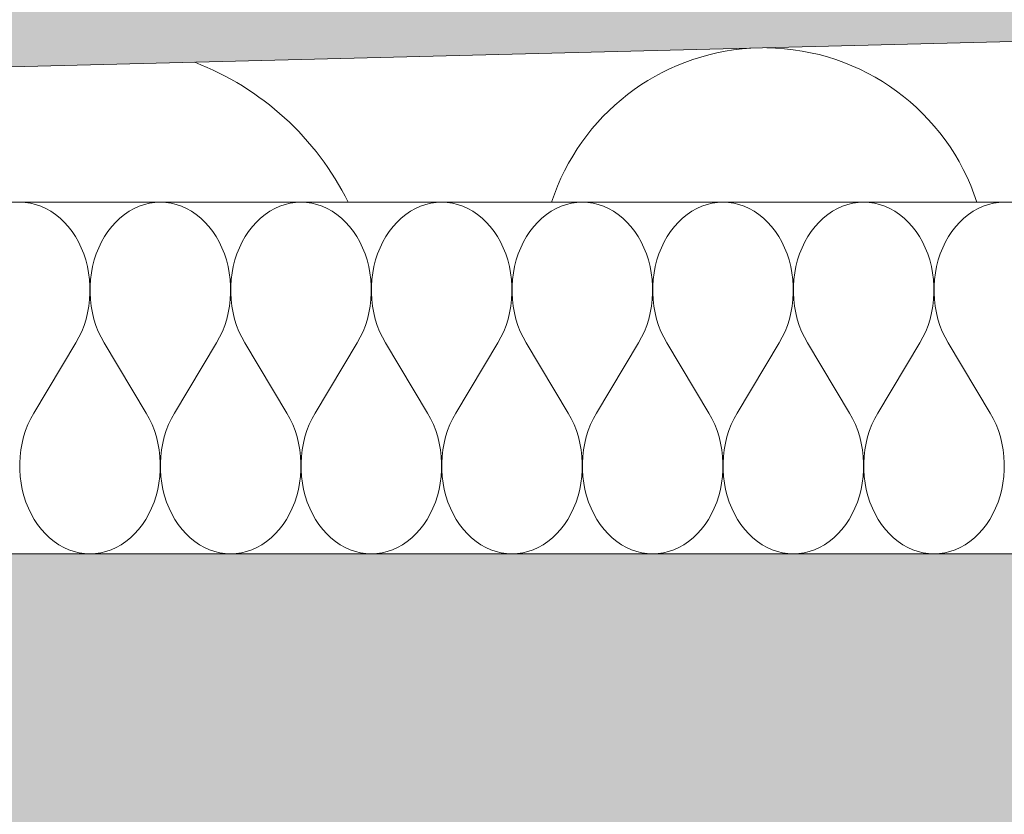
# Model space of a CAD drawing. Header units: millimetres. Extents: x 119219 to 750800, y -8933 to 168688.
# Tile 76 of 115: x 522194 to 522614, y 4039 to 4378. Entities that reach past the tile are written whole.
import ezdxf

# ---------------------------------------------------------------- set-up
doc = ezdxf.new("R2010")
doc.units = ezdxf.units.MM
doc.header["$MEASUREMENT"] = 0
doc.linetypes.add('Wipeout_Contour', pattern=[1000, 0, -1000])
doc.layers.add('0_Ном._пера__1', color=7, linetype='Continuous', lineweight=0)
doc.layers.add('0_Ном._пера__120', color=7, linetype='Continuous', lineweight=0)

# ---------------------------------------------------------------- blocks, each defined once
blk = doc.blocks.new('*X8')
at = {"layer": '0_Ном._пера__1', "color": 7, "linetype": 'Continuous', "lineweight": 0}
for centre, radius, start, end in [((522511.66, 4270.4), 95.41, 93.4913, 161.9245), ((522511.66, 4270.4), 95.41, 18.0755, 89.39), ((522224.53, 4245.48), 122.43, 26.4438, 68.8584)]:
    blk.add_arc(centre, radius, start, end, dxfattribs=at)
blk = doc.blocks.new('Штриховка_2_1', base_point=(0, 0))
at = {"color": 254, "linetype": 'Wipeout_Contour', "lineweight": 0, "ltscale": 3637820.771207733}
blk.add_wipeout([(521038.4, 4050), (521038.4, 4300), (526118.87, 4300), (526118.87, 4456.5), (521089.08, 4330), (511148.7, 4080), (511148.7, 4050)], dxfattribs=at)
at = {"layer": '0_Ном._пера__1', "color": 7, "linetype": 'Continuous', "lineweight": 0, "flags": 128}
blk.add_lwpolyline([(521038.4, 4050), (511148.7, 4050), (511148.7, 4080), (521089.08, 4330), (526118.87, 4456.5), (526118.87, 4300), (521038.4, 4300)], close=True, dxfattribs=at)
at = {"layer": '0_Ном._пера__1', "color": 7, "linetype": 'Continuous', "lineweight": 0}
blk.add_blockref('*X8', (0, 0), dxfattribs=at)
blk = doc.blocks.new('Штриховка_3_1', base_point=(0, 0))
at = {"color": 254, "linetype": 'Wipeout_Contour', "lineweight": 0, "ltscale": 2074607.159705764}
blk.add_wipeout([(526118.87, 4505.51), (526118.8, 4514.51), (511148.7, 4139.02), (511148.7, 4129.01)], dxfattribs=at)
blk = doc.blocks.new('*X12')
at = {"layer": '0_Ном._пера__120', "color": 7, "linetype": 'Continuous', "lineweight": 0}
for p, q in [((522196.33, 4299.89), (522194.04, 4300)), ((522198.6, 4299.57), (522196.33, 4299.89)), ((522200.85, 4299.02), (522198.6, 4299.57)), ((522203.06, 4298.27), (522200.85, 4299.02)), ((522205.22, 4297.3), (522203.06, 4298.27)), ((522207.31, 4296.14), (522205.22, 4297.3)), ((522242.86, 4297.3), (522240.77, 4296.14)), ((522245.02, 4298.27), (522242.86, 4297.3)), ((522247.23, 4299.02), (522245.02, 4298.27)), ((522249.48, 4299.57), (522247.23, 4299.02)), ((522251.75, 4299.89), (522249.48, 4299.57)), ((522254.04, 4300), (522251.75, 4299.89)), ((522256.33, 4299.89), (522254.04, 4300)), ((522258.6, 4299.57), (522256.33, 4299.89)), ((522260.85, 4299.02), (522258.6, 4299.57)), ((522263.06, 4298.27), (522260.85, 4299.02)), ((522265.22, 4297.3), (522263.06, 4298.27)), ((522267.31, 4296.14), (522265.22, 4297.3)), ((522302.86, 4297.3), (522300.77, 4296.14)), ((522305.02, 4298.27), (522302.86, 4297.3)), ((522307.23, 4299.02), (522305.02, 4298.27)), ((522309.48, 4299.57), (522307.23, 4299.02)), ((522311.75, 4299.89), (522309.48, 4299.57)), ((522314.04, 4300), (522311.75, 4299.89)), ((522316.33, 4299.89), (522314.04, 4300)), ((522318.6, 4299.57), (522316.33, 4299.89)), ((522320.85, 4299.02), (522318.6, 4299.57)), ((522323.06, 4298.27), (522320.85, 4299.02)), ((522325.22, 4297.3), (522323.06, 4298.27)), ((522327.31, 4296.14), (522325.22, 4297.3)), ((522362.86, 4297.3), (522360.77, 4296.14)), ((522365.02, 4298.27), (522362.86, 4297.3)), ((522367.23, 4299.02), (522365.02, 4298.27)), ((522369.48, 4299.57), (522367.23, 4299.02)), ((522371.75, 4299.89), (522369.48, 4299.57)), ((522374.04, 4300), (522371.75, 4299.89)), ((522376.33, 4299.89), (522374.04, 4300)), ((522378.6, 4299.57), (522376.33, 4299.89)), ((522380.85, 4299.02), (522378.6, 4299.57)), ((522383.06, 4298.27), (522380.85, 4299.02)), ((522385.22, 4297.3), (522383.06, 4298.27)), ((522387.31, 4296.14), (522385.22, 4297.3)), ((522422.86, 4297.3), (522420.77, 4296.14)), ((522425.02, 4298.27), (522422.86, 4297.3)), ((522427.23, 4299.02), (522425.02, 4298.27)), ((522429.48, 4299.57), (522427.23, 4299.02)), ((522431.75, 4299.89), (522429.48, 4299.57)), ((522434.04, 4300), (522431.75, 4299.89)), ((522436.33, 4299.89), (522434.04, 4300)), ((522438.6, 4299.57), (522436.33, 4299.89)), ((522440.85, 4299.02), (522438.6, 4299.57)), ((522443.06, 4298.27), (522440.85, 4299.02)), ((522445.22, 4297.3), (522443.06, 4298.27)), ((522447.31, 4296.14), (522445.22, 4297.3)), ((522482.86, 4297.3), (522480.77, 4296.14)), ((522485.02, 4298.27), (522482.86, 4297.3)), ((522487.23, 4299.02), (522485.02, 4298.27)), ((522489.48, 4299.57), (522487.23, 4299.02)), ((522491.75, 4299.89), (522489.48, 4299.57)), ((522494.04, 4300), (522491.75, 4299.89)), ((522496.33, 4299.89), (522494.04, 4300)), ((522498.6, 4299.57), (522496.33, 4299.89)), ((522500.85, 4299.02), (522498.6, 4299.57)), ((522503.06, 4298.27), (522500.85, 4299.02)), ((522505.22, 4297.3), (522503.06, 4298.27)), ((522507.31, 4296.14), (522505.22, 4297.3)), ((522542.86, 4297.3), (522540.77, 4296.14)), ((522545.02, 4298.27), (522542.86, 4297.3)), ((522547.23, 4299.02), (522545.02, 4298.27)), ((522549.48, 4299.57), (522547.23, 4299.02)), ((522551.75, 4299.89), (522549.48, 4299.57)), ((522554.04, 4300), (522551.75, 4299.89)), ((522556.33, 4299.89), (522554.04, 4300)), ((522558.6, 4299.57), (522556.33, 4299.89)), ((522560.85, 4299.02), (522558.6, 4299.57)), ((522563.06, 4298.27), (522560.85, 4299.02)), ((522565.22, 4297.3), (522563.06, 4298.27)), ((522567.31, 4296.14), (522565.22, 4297.3)), ((522602.86, 4297.3), (522600.77, 4296.14)), ((522605.02, 4298.27), (522602.86, 4297.3)), ((522607.23, 4299.02), (522605.02, 4298.27)), ((522609.48, 4299.57), (522607.23, 4299.02)), ((522611.75, 4299.89), (522609.48, 4299.57)), ((522614.04, 4300), (522611.75, 4299.89)), ((522209.32, 4294.77), (522207.31, 4296.14)), ((522211.25, 4293.22), (522209.32, 4294.77)), ((522213.07, 4291.49), (522211.25, 4293.22)), ((522236.83, 4293.22), (522235.01, 4291.49)), ((522238.76, 4294.77), (522236.83, 4293.22)), ((522240.77, 4296.14), (522238.76, 4294.77)), ((522269.32, 4294.77), (522267.31, 4296.14)), ((522271.25, 4293.22), (522269.32, 4294.77)), ((522273.07, 4291.49), (522271.25, 4293.22)), ((522296.83, 4293.22), (522295.01, 4291.49)), ((522298.76, 4294.77), (522296.83, 4293.22)), ((522300.77, 4296.14), (522298.76, 4294.77)), ((522329.32, 4294.77), (522327.31, 4296.14)), ((522331.25, 4293.22), (522329.32, 4294.77)), ((522333.07, 4291.49), (522331.25, 4293.22)), ((522356.83, 4293.22), (522355.01, 4291.49)), ((522358.76, 4294.77), (522356.83, 4293.22)), ((522360.77, 4296.14), (522358.76, 4294.77)), ((522389.32, 4294.77), (522387.31, 4296.14)), ((522391.25, 4293.22), (522389.32, 4294.77)), ((522393.07, 4291.49), (522391.25, 4293.22)), ((522416.83, 4293.22), (522415.01, 4291.49)), ((522418.76, 4294.77), (522416.83, 4293.22)), ((522420.77, 4296.14), (522418.76, 4294.77)), ((522449.32, 4294.77), (522447.31, 4296.14)), ((522451.25, 4293.22), (522449.32, 4294.77)), ((522453.07, 4291.49), (522451.25, 4293.22)), ((522476.83, 4293.22), (522475.01, 4291.49)), ((522478.76, 4294.77), (522476.83, 4293.22)), ((522480.77, 4296.14), (522478.76, 4294.77)), ((522509.32, 4294.77), (522507.31, 4296.14)), ((522511.25, 4293.22), (522509.32, 4294.77)), ((522513.07, 4291.49), (522511.25, 4293.22)), ((522536.83, 4293.22), (522535.01, 4291.49)), ((522538.76, 4294.77), (522536.83, 4293.22)), ((522540.77, 4296.14), (522538.76, 4294.77)), ((522569.32, 4294.77), (522567.31, 4296.14)), ((522571.25, 4293.22), (522569.32, 4294.77)), ((522573.07, 4291.49), (522571.25, 4293.22)), ((522596.83, 4293.22), (522595.01, 4291.49)), ((522598.76, 4294.77), (522596.83, 4293.22)), ((522600.77, 4296.14), (522598.76, 4294.77)), ((522214.78, 4289.59), (522213.07, 4291.49)), ((522216.38, 4287.53), (522214.78, 4289.59)), ((522233.29, 4289.59), (522231.7, 4287.53)), ((522235.01, 4291.49), (522233.29, 4289.59)), ((522274.78, 4289.59), (522273.07, 4291.49)), ((522276.38, 4287.53), (522274.78, 4289.59)), ((522293.29, 4289.59), (522291.7, 4287.53)), ((522295.01, 4291.49), (522293.29, 4289.59)), ((522334.78, 4289.59), (522333.07, 4291.49)), ((522336.38, 4287.53), (522334.78, 4289.59)), ((522353.29, 4289.59), (522351.7, 4287.53)), ((522355.01, 4291.49), (522353.29, 4289.59)), ((522394.78, 4289.59), (522393.07, 4291.49)), ((522396.38, 4287.53), (522394.78, 4289.59)), ((522413.29, 4289.59), (522411.7, 4287.53)), ((522415.01, 4291.49), (522413.29, 4289.59)), ((522454.78, 4289.59), (522453.07, 4291.49)), ((522456.38, 4287.53), (522454.78, 4289.59)), ((522473.29, 4289.59), (522471.7, 4287.53)), ((522475.01, 4291.49), (522473.29, 4289.59)), ((522514.78, 4289.59), (522513.07, 4291.49)), ((522516.38, 4287.53), (522514.78, 4289.59)), ((522533.29, 4289.59), (522531.7, 4287.53)), ((522535.01, 4291.49), (522533.29, 4289.59)), ((522574.78, 4289.59), (522573.07, 4291.49)), ((522576.38, 4287.53), (522574.78, 4289.59)), ((522593.29, 4289.59), (522591.7, 4287.53)), ((522595.01, 4291.49), (522593.29, 4289.59)), ((522217.84, 4285.33), (522216.38, 4287.53)), ((522219.16, 4283), (522217.84, 4285.33)), ((522230.24, 4285.33), (522228.92, 4283)), ((522231.7, 4287.53), (522230.24, 4285.33)), ((522277.84, 4285.33), (522276.38, 4287.53)), ((522279.16, 4283), (522277.84, 4285.33)), ((522290.24, 4285.33), (522288.92, 4283)), ((522291.7, 4287.53), (522290.24, 4285.33)), ((522337.84, 4285.33), (522336.38, 4287.53)), ((522339.16, 4283), (522337.84, 4285.33)), ((522350.24, 4285.33), (522348.92, 4283)), ((522351.7, 4287.53), (522350.24, 4285.33)), ((522397.84, 4285.33), (522396.38, 4287.53)), ((522399.16, 4283), (522397.84, 4285.33)), ((522410.24, 4285.33), (522408.92, 4283)), ((522411.7, 4287.53), (522410.24, 4285.33)), ((522457.84, 4285.33), (522456.38, 4287.53)), ((522459.16, 4283), (522457.84, 4285.33)), ((522470.24, 4285.33), (522468.92, 4283)), ((522471.7, 4287.53), (522470.24, 4285.33)), ((522517.84, 4285.33), (522516.38, 4287.53)), ((522519.16, 4283), (522517.84, 4285.33)), ((522530.24, 4285.33), (522528.92, 4283)), ((522531.7, 4287.53), (522530.24, 4285.33)), ((522577.84, 4285.33), (522576.38, 4287.53)), ((522579.16, 4283), (522577.84, 4285.33)), ((522590.24, 4285.33), (522588.92, 4283)), ((522591.7, 4287.53), (522590.24, 4285.33)), ((522220.34, 4280.54), (522219.16, 4283)), ((522221.36, 4277.98), (522220.34, 4280.54)), ((522227.74, 4280.54), (522226.71, 4277.98)), ((522228.92, 4283), (522227.74, 4280.54)), ((522280.34, 4280.54), (522279.16, 4283)), ((522281.36, 4277.98), (522280.34, 4280.54)), ((522287.74, 4280.54), (522286.71, 4277.98)), ((522288.92, 4283), (522287.74, 4280.54)), ((522340.34, 4280.54), (522339.16, 4283)), ((522341.36, 4277.98), (522340.34, 4280.54)), ((522347.74, 4280.54), (522346.71, 4277.98)), ((522348.92, 4283), (522347.74, 4280.54)), ((522400.34, 4280.54), (522399.16, 4283)), ((522401.36, 4277.98), (522400.34, 4280.54)), ((522407.74, 4280.54), (522406.71, 4277.98)), ((522408.92, 4283), (522407.74, 4280.54)), ((522460.34, 4280.54), (522459.16, 4283)), ((522461.36, 4277.98), (522460.34, 4280.54)), ((522467.74, 4280.54), (522466.71, 4277.98)), ((522468.92, 4283), (522467.74, 4280.54)), ((522520.34, 4280.54), (522519.16, 4283)), ((522521.36, 4277.98), (522520.34, 4280.54)), ((522527.74, 4280.54), (522526.71, 4277.98)), ((522528.92, 4283), (522527.74, 4280.54)), ((522580.34, 4280.54), (522579.16, 4283)), ((522581.36, 4277.98), (522580.34, 4280.54)), ((522587.74, 4280.54), (522586.71, 4277.98)), ((522588.92, 4283), (522587.74, 4280.54)), ((522222.23, 4275.33), (522221.36, 4277.98)), ((522226.71, 4277.98), (522225.85, 4275.33)), ((522282.23, 4275.33), (522281.36, 4277.98)), ((522286.71, 4277.98), (522285.85, 4275.33)), ((522342.23, 4275.33), (522341.36, 4277.98)), ((522346.71, 4277.98), (522345.85, 4275.33)), ((522402.23, 4275.33), (522401.36, 4277.98)), ((522406.71, 4277.98), (522405.85, 4275.33)), ((522462.23, 4275.33), (522461.36, 4277.98)), ((522466.71, 4277.98), (522465.85, 4275.33)), ((522522.23, 4275.33), (522521.36, 4277.98)), ((522526.71, 4277.98), (522525.85, 4275.33)), ((522582.23, 4275.33), (522581.36, 4277.98)), ((522586.71, 4277.98), (522585.85, 4275.33)), ((522222.93, 4272.6), (522222.23, 4275.33)), ((522223.46, 4269.82), (522222.93, 4272.6)), ((522225.15, 4272.6), (522224.62, 4269.82)), ((522225.85, 4275.33), (522225.15, 4272.6)), ((522282.93, 4272.6), (522282.23, 4275.33)), ((522283.46, 4269.82), (522282.93, 4272.6)), ((522285.15, 4272.6), (522284.62, 4269.82)), ((522285.85, 4275.33), (522285.15, 4272.6)), ((522342.93, 4272.6), (522342.23, 4275.33)), ((522343.46, 4269.82), (522342.93, 4272.6)), ((522345.15, 4272.6), (522344.62, 4269.82)), ((522345.85, 4275.33), (522345.15, 4272.6)), ((522402.93, 4272.6), (522402.23, 4275.33)), ((522403.46, 4269.82), (522402.93, 4272.6)), ((522405.15, 4272.6), (522404.62, 4269.82)), ((522405.85, 4275.33), (522405.15, 4272.6)), ((522462.93, 4272.6), (522462.23, 4275.33)), ((522463.46, 4269.82), (522462.93, 4272.6)), ((522465.15, 4272.6), (522464.62, 4269.82)), ((522465.85, 4275.33), (522465.15, 4272.6)), ((522522.93, 4272.6), (522522.23, 4275.33)), ((522523.46, 4269.82), (522522.93, 4272.6)), ((522525.15, 4272.6), (522524.62, 4269.82)), ((522525.85, 4275.33), (522525.15, 4272.6)), ((522582.93, 4272.6), (522582.23, 4275.33)), ((522583.46, 4269.82), (522582.93, 4272.6)), ((522585.15, 4272.6), (522584.62, 4269.82)), ((522585.85, 4275.33), (522585.15, 4272.6)), ((522223.82, 4266.99), (522223.46, 4269.82)), ((522224.62, 4269.82), (522224.26, 4266.99)), ((522283.82, 4266.99), (522283.46, 4269.82)), ((522284.62, 4269.82), (522284.26, 4266.99)), ((522343.82, 4266.99), (522343.46, 4269.82)), ((522344.62, 4269.82), (522344.26, 4266.99)), ((522403.82, 4266.99), (522403.46, 4269.82)), ((522404.62, 4269.82), (522404.26, 4266.99)), ((522463.82, 4266.99), (522463.46, 4269.82)), ((522464.62, 4269.82), (522464.26, 4266.99)), ((522523.82, 4266.99), (522523.46, 4269.82)), ((522524.62, 4269.82), (522524.26, 4266.99)), ((522583.82, 4266.99), (522583.46, 4269.82)), ((522584.62, 4269.82), (522584.26, 4266.99)), ((522224.01, 4264.14), (522223.82, 4266.99)), ((522224.02, 4261.28), (522224.01, 4264.14)), ((522224.07, 4264.14), (522224.06, 4261.28)), ((522224.26, 4266.99), (522224.07, 4264.14)), ((522284.01, 4264.14), (522283.82, 4266.99)), ((522284.02, 4261.28), (522284.01, 4264.14)), ((522284.07, 4264.14), (522284.06, 4261.28)), ((522284.26, 4266.99), (522284.07, 4264.14)), ((522344.01, 4264.14), (522343.82, 4266.99)), ((522344.02, 4261.28), (522344.01, 4264.14)), ((522344.07, 4264.14), (522344.06, 4261.28)), ((522344.26, 4266.99), (522344.07, 4264.14)), ((522404.01, 4264.14), (522403.82, 4266.99)), ((522404.02, 4261.28), (522404.01, 4264.14)), ((522404.07, 4264.14), (522404.06, 4261.28)), ((522404.26, 4266.99), (522404.07, 4264.14)), ((522464.01, 4264.14), (522463.82, 4266.99)), ((522464.02, 4261.28), (522464.01, 4264.14)), ((522464.07, 4264.14), (522464.06, 4261.28)), ((522464.26, 4266.99), (522464.07, 4264.14)), ((522524.01, 4264.14), (522523.82, 4266.99)), ((522524.02, 4261.28), (522524.01, 4264.14)), ((522524.07, 4264.14), (522524.06, 4261.28)), ((522524.26, 4266.99), (522524.07, 4264.14)), ((522584.01, 4264.14), (522583.82, 4266.99)), ((522584.02, 4261.28), (522584.01, 4264.14)), ((522584.07, 4264.14), (522584.06, 4261.28)), ((522584.26, 4266.99), (522584.07, 4264.14)), ((522223.86, 4258.42), (522224.02, 4261.28)), ((522224.06, 4261.28), (522224.22, 4258.42)), ((522283.86, 4258.42), (522284.02, 4261.28)), ((522284.06, 4261.28), (522284.22, 4258.42)), ((522343.86, 4258.42), (522344.02, 4261.28)), ((522344.06, 4261.28), (522344.22, 4258.42)), ((522403.86, 4258.42), (522404.02, 4261.28)), ((522404.06, 4261.28), (522404.22, 4258.42)), ((522463.86, 4258.42), (522464.02, 4261.28)), ((522464.06, 4261.28), (522464.22, 4258.42)), ((522523.86, 4258.42), (522524.02, 4261.28)), ((522524.06, 4261.28), (522524.22, 4258.42)), ((522583.86, 4258.42), (522584.02, 4261.28)), ((522584.06, 4261.28), (522584.22, 4258.42)), ((522223.02, 4252.8), (522223.53, 4255.59)), ((522223.53, 4255.59), (522223.86, 4258.42)), ((522224.22, 4258.42), (522224.55, 4255.59)), ((522224.55, 4255.59), (522225.06, 4252.8)), ((522283.02, 4252.8), (522283.53, 4255.59)), ((522283.53, 4255.59), (522283.86, 4258.42)), ((522284.22, 4258.42), (522284.55, 4255.59)), ((522284.55, 4255.59), (522285.06, 4252.8)), ((522343.02, 4252.8), (522343.53, 4255.59)), ((522343.53, 4255.59), (522343.86, 4258.42)), ((522344.22, 4258.42), (522344.55, 4255.59)), ((522344.55, 4255.59), (522345.06, 4252.8)), ((522403.02, 4252.8), (522403.53, 4255.59)), ((522403.53, 4255.59), (522403.86, 4258.42)), ((522404.22, 4258.42), (522404.55, 4255.59)), ((522404.55, 4255.59), (522405.06, 4252.8)), ((522463.02, 4252.8), (522463.53, 4255.59)), ((522463.53, 4255.59), (522463.86, 4258.42)), ((522464.22, 4258.42), (522464.55, 4255.59)), ((522464.55, 4255.59), (522465.06, 4252.8)), ((522523.02, 4252.8), (522523.53, 4255.59)), ((522523.53, 4255.59), (522523.86, 4258.42)), ((522524.22, 4258.42), (522524.55, 4255.59)), ((522524.55, 4255.59), (522525.06, 4252.8)), ((522583.02, 4252.8), (522583.53, 4255.59)), ((522583.53, 4255.59), (522583.86, 4258.42)), ((522584.22, 4258.42), (522584.55, 4255.59)), ((522584.55, 4255.59), (522585.06, 4252.8)), ((522222.34, 4250.06), (522223.02, 4252.8)), ((522225.06, 4252.8), (522225.74, 4250.06)), ((522282.34, 4250.06), (522283.02, 4252.8)), ((522285.06, 4252.8), (522285.74, 4250.06)), ((522342.34, 4250.06), (522343.02, 4252.8)), ((522345.06, 4252.8), (522345.74, 4250.06)), ((522402.34, 4250.06), (522403.02, 4252.8)), ((522405.06, 4252.8), (522405.74, 4250.06)), ((522462.34, 4250.06), (522463.02, 4252.8)), ((522465.06, 4252.8), (522465.74, 4250.06)), ((522522.34, 4250.06), (522523.02, 4252.8)), ((522525.06, 4252.8), (522525.74, 4250.06)), ((522582.34, 4250.06), (522583.02, 4252.8)), ((522585.06, 4252.8), (522585.74, 4250.06)), ((522220.5, 4244.83), (522221.5, 4247.4)), ((522221.5, 4247.4), (522222.34, 4250.06)), ((522225.74, 4250.06), (522226.58, 4247.4)), ((522226.58, 4247.4), (522227.58, 4244.83)), ((522280.5, 4244.83), (522281.5, 4247.4)), ((522281.5, 4247.4), (522282.34, 4250.06)), ((522285.74, 4250.06), (522286.58, 4247.4)), ((522286.58, 4247.4), (522287.58, 4244.83)), ((522340.5, 4244.83), (522341.5, 4247.4)), ((522341.5, 4247.4), (522342.34, 4250.06)), ((522345.74, 4250.06), (522346.58, 4247.4)), ((522346.58, 4247.4), (522347.58, 4244.83)), ((522400.5, 4244.83), (522401.5, 4247.4)), ((522401.5, 4247.4), (522402.34, 4250.06)), ((522405.74, 4250.06), (522406.58, 4247.4)), ((522406.58, 4247.4), (522407.58, 4244.83)), ((522460.5, 4244.83), (522461.5, 4247.4)), ((522461.5, 4247.4), (522462.34, 4250.06)), ((522465.74, 4250.06), (522466.58, 4247.4)), ((522466.58, 4247.4), (522467.58, 4244.83)), ((522520.5, 4244.83), (522521.5, 4247.4)), ((522521.5, 4247.4), (522522.34, 4250.06)), ((522525.74, 4250.06), (522526.58, 4247.4)), ((522526.58, 4247.4), (522527.58, 4244.83)), ((522580.5, 4244.83), (522581.5, 4247.4)), ((522581.5, 4247.4), (522582.34, 4250.06)), ((522585.74, 4250.06), (522586.58, 4247.4)), ((522586.58, 4247.4), (522587.58, 4244.83)), ((522218.04, 4240), (522219.34, 4242.36)), ((522219.34, 4242.36), (522220.5, 4244.83)), ((522227.58, 4244.83), (522228.74, 4242.36)), ((522228.74, 4242.36), (522230.04, 4240)), ((522278.04, 4240), (522279.34, 4242.36)), ((522279.34, 4242.36), (522280.5, 4244.83)), ((522287.58, 4244.83), (522288.74, 4242.36)), ((522288.74, 4242.36), (522290.04, 4240)), ((522338.04, 4240), (522339.34, 4242.36)), ((522339.34, 4242.36), (522340.5, 4244.83)), ((522347.58, 4244.83), (522348.74, 4242.36)), ((522348.74, 4242.36), (522350.04, 4240)), ((522398.04, 4240), (522399.34, 4242.36)), ((522399.34, 4242.36), (522400.5, 4244.83)), ((522407.58, 4244.83), (522408.74, 4242.36)), ((522408.74, 4242.36), (522410.04, 4240)), ((522458.04, 4240), (522459.34, 4242.36)), ((522459.34, 4242.36), (522460.5, 4244.83)), ((522467.58, 4244.83), (522468.74, 4242.36)), ((522468.74, 4242.36), (522470.04, 4240)), ((522518.04, 4240), (522519.34, 4242.36)), ((522519.34, 4242.36), (522520.5, 4244.83)), ((522527.58, 4244.83), (522528.74, 4242.36)), ((522528.74, 4242.36), (522530.04, 4240)), ((522578.04, 4240), (522579.34, 4242.36)), ((522579.34, 4242.36), (522580.5, 4244.83)), ((522587.58, 4244.83), (522588.74, 4242.36)), ((522588.74, 4242.36), (522590.04, 4240)), ((522200.04, 4210), (522218.04, 4240)), ((522248.04, 4210), (522230.04, 4240)), ((522260.04, 4210), (522278.04, 4240)), ((522308.04, 4210), (522290.04, 4240)), ((522320.04, 4210), (522338.04, 4240)), ((522368.04, 4210), (522350.04, 4240)), ((522380.04, 4210), (522398.04, 4240)), ((522428.04, 4210), (522410.04, 4240)), ((522440.04, 4210), (522458.04, 4240)), ((522488.04, 4210), (522470.04, 4240)), ((522500.04, 4210), (522518.04, 4240)), ((522548.04, 4210), (522530.04, 4240)), ((522560.04, 4210), (522578.04, 4240)), ((522608.04, 4210), (522590.04, 4240)), ((522200.04, 4210), (522198.74, 4207.65)), ((522249.34, 4207.65), (522248.04, 4210)), ((522260.04, 4210), (522258.74, 4207.65)), ((522309.34, 4207.65), (522308.04, 4210)), ((522320.04, 4210), (522318.74, 4207.65)), ((522369.34, 4207.65), (522368.04, 4210)), ((522380.04, 4210), (522378.74, 4207.65)), ((522429.34, 4207.65), (522428.04, 4210)), ((522440.04, 4210), (522438.74, 4207.65)), ((522489.34, 4207.65), (522488.04, 4210)), ((522500.04, 4210), (522498.74, 4207.65)), ((522549.34, 4207.65), (522548.04, 4210)), ((522560.04, 4210), (522558.74, 4207.65)), ((522609.34, 4207.65), (522608.04, 4210)), ((522197.58, 4205.18), (522196.58, 4202.6)), ((522198.74, 4207.65), (522197.58, 4205.18)), ((522250.5, 4205.18), (522249.34, 4207.65)), ((522251.5, 4202.6), (522250.5, 4205.18)), ((522257.58, 4205.18), (522256.58, 4202.6)), ((522258.74, 4207.65), (522257.58, 4205.18)), ((522310.5, 4205.18), (522309.34, 4207.65)), ((522311.5, 4202.6), (522310.5, 4205.18)), ((522317.58, 4205.18), (522316.58, 4202.6)), ((522318.74, 4207.65), (522317.58, 4205.18)), ((522370.5, 4205.18), (522369.34, 4207.65)), ((522371.5, 4202.6), (522370.5, 4205.18)), ((522377.58, 4205.18), (522376.58, 4202.6)), ((522378.74, 4207.65), (522377.58, 4205.18)), ((522430.5, 4205.18), (522429.34, 4207.65)), ((522431.5, 4202.6), (522430.5, 4205.18)), ((522437.58, 4205.18), (522436.58, 4202.6)), ((522438.74, 4207.65), (522437.58, 4205.18)), ((522490.5, 4205.18), (522489.34, 4207.65)), ((522491.5, 4202.6), (522490.5, 4205.18)), ((522497.58, 4205.18), (522496.58, 4202.6)), ((522498.74, 4207.65), (522497.58, 4205.18)), ((522550.5, 4205.18), (522549.34, 4207.65)), ((522551.5, 4202.6), (522550.5, 4205.18)), ((522557.58, 4205.18), (522556.58, 4202.6)), ((522558.74, 4207.65), (522557.58, 4205.18)), ((522610.5, 4205.18), (522609.34, 4207.65)), ((522611.5, 4202.6), (522610.5, 4205.18)), ((522195.74, 4199.94), (522195.06, 4197.21)), ((522196.58, 4202.6), (522195.74, 4199.94)), ((522252.34, 4199.94), (522251.5, 4202.6)), ((522253.02, 4197.21), (522252.34, 4199.94)), ((522255.74, 4199.94), (522255.06, 4197.21)), ((522256.58, 4202.6), (522255.74, 4199.94)), ((522312.34, 4199.94), (522311.5, 4202.6)), ((522313.02, 4197.21), (522312.34, 4199.94)), ((522315.74, 4199.94), (522315.06, 4197.21)), ((522316.58, 4202.6), (522315.74, 4199.94)), ((522372.34, 4199.94), (522371.5, 4202.6)), ((522373.02, 4197.21), (522372.34, 4199.94)), ((522375.74, 4199.94), (522375.06, 4197.21)), ((522376.58, 4202.6), (522375.74, 4199.94)), ((522432.34, 4199.94), (522431.5, 4202.6)), ((522433.02, 4197.21), (522432.34, 4199.94)), ((522435.74, 4199.94), (522435.06, 4197.21)), ((522436.58, 4202.6), (522435.74, 4199.94)), ((522492.34, 4199.94), (522491.5, 4202.6)), ((522493.02, 4197.21), (522492.34, 4199.94)), ((522495.74, 4199.94), (522495.06, 4197.21)), ((522496.58, 4202.6), (522495.74, 4199.94)), ((522552.34, 4199.94), (522551.5, 4202.6)), ((522553.02, 4197.21), (522552.34, 4199.94)), ((522555.74, 4199.94), (522555.06, 4197.21)), ((522556.58, 4202.6), (522555.74, 4199.94)), ((522612.34, 4199.94), (522611.5, 4202.6)), ((522613.02, 4197.21), (522612.34, 4199.94)), ((522195.06, 4197.21), (522194.55, 4194.41)), ((522253.53, 4194.41), (522253.02, 4197.21)), ((522255.06, 4197.21), (522254.55, 4194.41)), ((522313.53, 4194.41), (522313.02, 4197.21)), ((522315.06, 4197.21), (522314.55, 4194.41)), ((522373.53, 4194.41), (522373.02, 4197.21)), ((522375.06, 4197.21), (522374.55, 4194.41)), ((522433.53, 4194.41), (522433.02, 4197.21)), ((522435.06, 4197.21), (522434.55, 4194.41)), ((522493.53, 4194.41), (522493.02, 4197.21)), ((522495.06, 4197.21), (522494.55, 4194.41)), ((522553.53, 4194.41), (522553.02, 4197.21)), ((522555.06, 4197.21), (522554.55, 4194.41)), ((522613.53, 4194.41), (522613.02, 4197.21)), ((522194.22, 4191.58), (522194.06, 4188.73)), ((522194.55, 4194.41), (522194.22, 4191.58)), ((522253.86, 4191.58), (522253.53, 4194.41)), ((522254.02, 4188.73), (522253.86, 4191.58)), ((522254.22, 4191.58), (522254.06, 4188.73)), ((522254.55, 4194.41), (522254.22, 4191.58)), ((522313.86, 4191.58), (522313.53, 4194.41)), ((522314.02, 4188.73), (522313.86, 4191.58)), ((522314.22, 4191.58), (522314.06, 4188.73)), ((522314.55, 4194.41), (522314.22, 4191.58)), ((522373.86, 4191.58), (522373.53, 4194.41)), ((522374.02, 4188.73), (522373.86, 4191.58)), ((522374.22, 4191.58), (522374.06, 4188.73)), ((522374.55, 4194.41), (522374.22, 4191.58)), ((522433.86, 4191.58), (522433.53, 4194.41)), ((522434.02, 4188.73), (522433.86, 4191.58)), ((522434.22, 4191.58), (522434.06, 4188.73)), ((522434.55, 4194.41), (522434.22, 4191.58)), ((522493.86, 4191.58), (522493.53, 4194.41)), ((522494.02, 4188.73), (522493.86, 4191.58)), ((522494.22, 4191.58), (522494.06, 4188.73)), ((522494.55, 4194.41), (522494.22, 4191.58)), ((522553.86, 4191.58), (522553.53, 4194.41)), ((522554.02, 4188.73), (522553.86, 4191.58)), ((522554.22, 4191.58), (522554.06, 4188.73)), ((522554.55, 4194.41), (522554.22, 4191.58)), ((522613.86, 4191.58), (522613.53, 4194.41)), ((522614.02, 4188.73), (522613.86, 4191.58)), ((522194.06, 4188.73), (522194.07, 4185.86)), ((522254.01, 4185.86), (522254.02, 4188.73)), ((522254.06, 4188.73), (522254.07, 4185.86)), ((522314.01, 4185.86), (522314.02, 4188.73)), ((522314.06, 4188.73), (522314.07, 4185.86)), ((522374.01, 4185.86), (522374.02, 4188.73)), ((522374.06, 4188.73), (522374.07, 4185.86)), ((522434.01, 4185.86), (522434.02, 4188.73)), ((522434.06, 4188.73), (522434.07, 4185.86)), ((522494.01, 4185.86), (522494.02, 4188.73)), ((522494.06, 4188.73), (522494.07, 4185.86)), ((522554.01, 4185.86), (522554.02, 4188.73)), ((522554.06, 4188.73), (522554.07, 4185.86)), ((522614.01, 4185.86), (522614.02, 4188.73)), ((522194.07, 4185.86), (522194.26, 4183.01)), ((522253.82, 4183.01), (522254.01, 4185.86)), ((522254.07, 4185.86), (522254.26, 4183.01)), ((522313.82, 4183.01), (522314.01, 4185.86)), ((522314.07, 4185.86), (522314.26, 4183.01)), ((522373.82, 4183.01), (522374.01, 4185.86)), ((522374.07, 4185.86), (522374.26, 4183.01)), ((522433.82, 4183.01), (522434.01, 4185.86)), ((522434.07, 4185.86), (522434.26, 4183.01)), ((522493.82, 4183.01), (522494.01, 4185.86)), ((522494.07, 4185.86), (522494.26, 4183.01)), ((522553.82, 4183.01), (522554.01, 4185.86)), ((522554.07, 4185.86), (522554.26, 4183.01)), ((522613.82, 4183.01), (522614.01, 4185.86)), ((522194.26, 4183.01), (522194.62, 4180.18)), ((522194.62, 4180.18), (522195.15, 4177.4)), ((522252.93, 4177.4), (522253.46, 4180.18)), ((522253.46, 4180.18), (522253.82, 4183.01)), ((522254.26, 4183.01), (522254.62, 4180.18)), ((522254.62, 4180.18), (522255.15, 4177.4)), ((522312.93, 4177.4), (522313.46, 4180.18)), ((522313.46, 4180.18), (522313.82, 4183.01)), ((522314.26, 4183.01), (522314.62, 4180.18)), ((522314.62, 4180.18), (522315.15, 4177.4)), ((522372.93, 4177.4), (522373.46, 4180.18)), ((522373.46, 4180.18), (522373.82, 4183.01)), ((522374.26, 4183.01), (522374.62, 4180.18)), ((522374.62, 4180.18), (522375.15, 4177.4)), ((522432.93, 4177.4), (522433.46, 4180.18)), ((522433.46, 4180.18), (522433.82, 4183.01)), ((522434.26, 4183.01), (522434.62, 4180.18)), ((522434.62, 4180.18), (522435.15, 4177.4)), ((522492.93, 4177.4), (522493.46, 4180.18)), ((522493.46, 4180.18), (522493.82, 4183.01)), ((522494.26, 4183.01), (522494.62, 4180.18)), ((522494.62, 4180.18), (522495.15, 4177.4)), ((522552.93, 4177.4), (522553.46, 4180.18)), ((522553.46, 4180.18), (522553.82, 4183.01)), ((522554.26, 4183.01), (522554.62, 4180.18)), ((522554.62, 4180.18), (522555.15, 4177.4)), ((522612.93, 4177.4), (522613.46, 4180.18)), ((522613.46, 4180.18), (522613.82, 4183.01)), ((522195.15, 4177.4), (522195.85, 4174.67)), ((522195.85, 4174.67), (522196.71, 4172.02)), ((522251.36, 4172.02), (522252.23, 4174.67)), ((522252.23, 4174.67), (522252.93, 4177.4)), ((522255.15, 4177.4), (522255.85, 4174.67)), ((522255.85, 4174.67), (522256.71, 4172.02)), ((522311.36, 4172.02), (522312.23, 4174.67)), ((522312.23, 4174.67), (522312.93, 4177.4)), ((522315.15, 4177.4), (522315.85, 4174.67)), ((522315.85, 4174.67), (522316.71, 4172.02)), ((522371.36, 4172.02), (522372.23, 4174.67)), ((522372.23, 4174.67), (522372.93, 4177.4)), ((522375.15, 4177.4), (522375.85, 4174.67)), ((522375.85, 4174.67), (522376.71, 4172.02)), ((522431.36, 4172.02), (522432.23, 4174.67)), ((522432.23, 4174.67), (522432.93, 4177.4)), ((522435.15, 4177.4), (522435.85, 4174.67)), ((522435.85, 4174.67), (522436.71, 4172.02)), ((522491.36, 4172.02), (522492.23, 4174.67)), ((522492.23, 4174.67), (522492.93, 4177.4)), ((522495.15, 4177.4), (522495.85, 4174.67)), ((522495.85, 4174.67), (522496.71, 4172.02)), ((522551.36, 4172.02), (522552.23, 4174.67)), ((522552.23, 4174.67), (522552.93, 4177.4)), ((522555.15, 4177.4), (522555.85, 4174.67)), ((522555.85, 4174.67), (522556.71, 4172.02)), ((522611.36, 4172.02), (522612.23, 4174.67)), ((522612.23, 4174.67), (522612.93, 4177.4)), ((522196.71, 4172.02), (522197.74, 4169.46)), ((522250.34, 4169.46), (522251.36, 4172.02)), ((522256.71, 4172.02), (522257.74, 4169.46)), ((522310.34, 4169.46), (522311.36, 4172.02)), ((522316.71, 4172.02), (522317.74, 4169.46)), ((522370.34, 4169.46), (522371.36, 4172.02)), ((522376.71, 4172.02), (522377.74, 4169.46)), ((522430.34, 4169.46), (522431.36, 4172.02)), ((522436.71, 4172.02), (522437.74, 4169.46)), ((522490.34, 4169.46), (522491.36, 4172.02)), ((522496.71, 4172.02), (522497.74, 4169.46)), ((522550.34, 4169.46), (522551.36, 4172.02)), ((522556.71, 4172.02), (522557.74, 4169.46)), ((522610.34, 4169.46), (522611.36, 4172.02)), ((522197.74, 4169.46), (522198.92, 4167.01)), ((522198.92, 4167.01), (522200.24, 4164.67)), ((522247.84, 4164.67), (522249.16, 4167.01)), ((522249.16, 4167.01), (522250.34, 4169.46)), ((522257.74, 4169.46), (522258.92, 4167.01)), ((522258.92, 4167.01), (522260.24, 4164.67)), ((522307.84, 4164.67), (522309.16, 4167.01)), ((522309.16, 4167.01), (522310.34, 4169.46)), ((522317.74, 4169.46), (522318.92, 4167.01)), ((522318.92, 4167.01), (522320.24, 4164.67)), ((522367.84, 4164.67), (522369.16, 4167.01)), ((522369.16, 4167.01), (522370.34, 4169.46)), ((522377.74, 4169.46), (522378.92, 4167.01)), ((522378.92, 4167.01), (522380.24, 4164.67)), ((522427.84, 4164.67), (522429.16, 4167.01)), ((522429.16, 4167.01), (522430.34, 4169.46)), ((522437.74, 4169.46), (522438.92, 4167.01)), ((522438.92, 4167.01), (522440.24, 4164.67)), ((522487.84, 4164.67), (522489.16, 4167.01)), ((522489.16, 4167.01), (522490.34, 4169.46)), ((522497.74, 4169.46), (522498.92, 4167.01)), ((522498.92, 4167.01), (522500.24, 4164.67)), ((522547.84, 4164.67), (522549.16, 4167.01)), ((522549.16, 4167.01), (522550.34, 4169.46)), ((522557.74, 4169.46), (522558.92, 4167.01)), ((522558.92, 4167.01), (522560.24, 4164.67)), ((522607.84, 4164.67), (522609.16, 4167.01)), ((522609.16, 4167.01), (522610.34, 4169.46)), ((522200.24, 4164.67), (522201.7, 4162.47)), ((522201.7, 4162.47), (522203.29, 4160.41)), ((522244.78, 4160.41), (522246.38, 4162.47)), ((522246.38, 4162.47), (522247.84, 4164.67)), ((522260.24, 4164.67), (522261.7, 4162.47)), ((522261.7, 4162.47), (522263.29, 4160.41)), ((522304.78, 4160.41), (522306.38, 4162.47)), ((522306.38, 4162.47), (522307.84, 4164.67)), ((522320.24, 4164.67), (522321.7, 4162.47)), ((522321.7, 4162.47), (522323.29, 4160.41)), ((522364.78, 4160.41), (522366.38, 4162.47)), ((522366.38, 4162.47), (522367.84, 4164.67)), ((522380.24, 4164.67), (522381.7, 4162.47)), ((522381.7, 4162.47), (522383.29, 4160.41)), ((522424.78, 4160.41), (522426.38, 4162.47)), ((522426.38, 4162.47), (522427.84, 4164.67)), ((522440.24, 4164.67), (522441.7, 4162.47)), ((522441.7, 4162.47), (522443.29, 4160.41)), ((522484.78, 4160.41), (522486.38, 4162.47)), ((522486.38, 4162.47), (522487.84, 4164.67)), ((522500.24, 4164.67), (522501.7, 4162.47)), ((522501.7, 4162.47), (522503.29, 4160.41)), ((522544.78, 4160.41), (522546.38, 4162.47)), ((522546.38, 4162.47), (522547.84, 4164.67)), ((522560.24, 4164.67), (522561.7, 4162.47)), ((522561.7, 4162.47), (522563.29, 4160.41)), ((522604.78, 4160.41), (522606.38, 4162.47)), ((522606.38, 4162.47), (522607.84, 4164.67)), ((522203.29, 4160.41), (522205.01, 4158.51)), ((522205.01, 4158.51), (522206.83, 4156.78)), ((522241.25, 4156.78), (522243.07, 4158.51)), ((522243.07, 4158.51), (522244.78, 4160.41)), ((522263.29, 4160.41), (522265.01, 4158.51)), ((522265.01, 4158.51), (522266.83, 4156.78)), ((522301.25, 4156.78), (522303.07, 4158.51)), ((522303.07, 4158.51), (522304.78, 4160.41)), ((522323.29, 4160.41), (522325.01, 4158.51)), ((522325.01, 4158.51), (522326.83, 4156.78)), ((522361.25, 4156.78), (522363.07, 4158.51)), ((522363.07, 4158.51), (522364.78, 4160.41)), ((522383.29, 4160.41), (522385.01, 4158.51)), ((522385.01, 4158.51), (522386.83, 4156.78)), ((522421.25, 4156.78), (522423.07, 4158.51)), ((522423.07, 4158.51), (522424.78, 4160.41)), ((522443.29, 4160.41), (522445.01, 4158.51)), ((522445.01, 4158.51), (522446.83, 4156.78)), ((522481.25, 4156.78), (522483.07, 4158.51)), ((522483.07, 4158.51), (522484.78, 4160.41)), ((522503.29, 4160.41), (522505.01, 4158.51)), ((522505.01, 4158.51), (522506.83, 4156.78)), ((522541.25, 4156.78), (522543.07, 4158.51)), ((522543.07, 4158.51), (522544.78, 4160.41)), ((522563.29, 4160.41), (522565.01, 4158.51)), ((522565.01, 4158.51), (522566.83, 4156.78)), ((522601.25, 4156.78), (522603.07, 4158.51)), ((522603.07, 4158.51), (522604.78, 4160.41)), ((522206.83, 4156.78), (522208.76, 4155.23)), ((522208.76, 4155.23), (522210.77, 4153.87)), ((522210.77, 4153.87), (522212.86, 4152.7)), ((522235.22, 4152.7), (522237.31, 4153.87)), ((522237.31, 4153.87), (522239.32, 4155.23)), ((522239.32, 4155.23), (522241.25, 4156.78)), ((522266.83, 4156.78), (522268.76, 4155.23)), ((522268.76, 4155.23), (522270.77, 4153.87)), ((522270.77, 4153.87), (522272.86, 4152.7)), ((522295.22, 4152.7), (522297.31, 4153.87)), ((522297.31, 4153.87), (522299.32, 4155.23)), ((522299.32, 4155.23), (522301.25, 4156.78)), ((522326.83, 4156.78), (522328.76, 4155.23)), ((522328.76, 4155.23), (522330.77, 4153.87)), ((522330.77, 4153.87), (522332.86, 4152.7)), ((522355.22, 4152.7), (522357.31, 4153.87)), ((522357.31, 4153.87), (522359.32, 4155.23)), ((522359.32, 4155.23), (522361.25, 4156.78)), ((522386.83, 4156.78), (522388.76, 4155.23)), ((522388.76, 4155.23), (522390.77, 4153.87)), ((522390.77, 4153.87), (522392.86, 4152.7)), ((522415.22, 4152.7), (522417.31, 4153.87)), ((522417.31, 4153.87), (522419.32, 4155.23)), ((522419.32, 4155.23), (522421.25, 4156.78)), ((522446.83, 4156.78), (522448.76, 4155.23)), ((522448.76, 4155.23), (522450.77, 4153.87)), ((522450.77, 4153.87), (522452.86, 4152.7)), ((522475.22, 4152.7), (522477.31, 4153.87)), ((522477.31, 4153.87), (522479.32, 4155.23)), ((522479.32, 4155.23), (522481.25, 4156.78)), ((522506.83, 4156.78), (522508.76, 4155.23)), ((522508.76, 4155.23), (522510.77, 4153.87)), ((522510.77, 4153.87), (522512.86, 4152.7)), ((522535.22, 4152.7), (522537.31, 4153.87)), ((522537.31, 4153.87), (522539.32, 4155.23)), ((522539.32, 4155.23), (522541.25, 4156.78)), ((522566.83, 4156.78), (522568.76, 4155.23)), ((522568.76, 4155.23), (522570.77, 4153.87)), ((522570.77, 4153.87), (522572.86, 4152.7)), ((522595.22, 4152.7), (522597.31, 4153.87)), ((522597.31, 4153.87), (522599.32, 4155.23)), ((522599.32, 4155.23), (522601.25, 4156.78)), ((522212.86, 4152.7), (522215.02, 4151.74)), ((522215.02, 4151.74), (522217.23, 4150.98)), ((522217.23, 4150.98), (522219.48, 4150.44)), ((522219.48, 4150.44), (522221.75, 4150.11)), ((522221.75, 4150.11), (522224.04, 4150)), ((522224.04, 4150), (522226.33, 4150.11)), ((522226.33, 4150.11), (522228.6, 4150.44)), ((522228.6, 4150.44), (522230.85, 4150.98)), ((522230.85, 4150.98), (522233.06, 4151.74)), ((522233.06, 4151.74), (522235.22, 4152.7)), ((522272.86, 4152.7), (522275.02, 4151.74)), ((522275.02, 4151.74), (522277.23, 4150.98)), ((522277.23, 4150.98), (522279.48, 4150.44)), ((522279.48, 4150.44), (522281.75, 4150.11)), ((522281.75, 4150.11), (522284.04, 4150)), ((522284.04, 4150), (522286.33, 4150.11)), ((522286.33, 4150.11), (522288.6, 4150.44)), ((522288.6, 4150.44), (522290.85, 4150.98)), ((522290.85, 4150.98), (522293.06, 4151.74)), ((522293.06, 4151.74), (522295.22, 4152.7)), ((522332.86, 4152.7), (522335.02, 4151.74)), ((522335.02, 4151.74), (522337.23, 4150.98)), ((522337.23, 4150.98), (522339.48, 4150.44)), ((522339.48, 4150.44), (522341.75, 4150.11)), ((522341.75, 4150.11), (522344.04, 4150)), ((522344.04, 4150), (522346.33, 4150.11)), ((522346.33, 4150.11), (522348.6, 4150.44)), ((522348.6, 4150.44), (522350.85, 4150.98)), ((522350.85, 4150.98), (522353.06, 4151.74)), ((522353.06, 4151.74), (522355.22, 4152.7)), ((522392.86, 4152.7), (522395.02, 4151.74)), ((522395.02, 4151.74), (522397.23, 4150.98)), ((522397.23, 4150.98), (522399.48, 4150.44)), ((522399.48, 4150.44), (522401.75, 4150.11)), ((522401.75, 4150.11), (522404.04, 4150)), ((522404.04, 4150), (522406.33, 4150.11)), ((522406.33, 4150.11), (522408.6, 4150.44)), ((522408.6, 4150.44), (522410.85, 4150.98)), ((522410.85, 4150.98), (522413.06, 4151.74)), ((522413.06, 4151.74), (522415.22, 4152.7)), ((522452.86, 4152.7), (522455.02, 4151.74)), ((522455.02, 4151.74), (522457.23, 4150.98)), ((522457.23, 4150.98), (522459.48, 4150.44)), ((522459.48, 4150.44), (522461.75, 4150.11)), ((522461.75, 4150.11), (522464.04, 4150)), ((522464.04, 4150), (522466.33, 4150.11)), ((522466.33, 4150.11), (522468.6, 4150.44)), ((522468.6, 4150.44), (522470.85, 4150.98)), ((522470.85, 4150.98), (522473.06, 4151.74)), ((522473.06, 4151.74), (522475.22, 4152.7)), ((522512.86, 4152.7), (522515.02, 4151.74)), ((522515.02, 4151.74), (522517.23, 4150.98)), ((522517.23, 4150.98), (522519.48, 4150.44)), ((522519.48, 4150.44), (522521.75, 4150.11)), ((522521.75, 4150.11), (522524.04, 4150)), ((522524.04, 4150), (522526.33, 4150.11)), ((522526.33, 4150.11), (522528.6, 4150.44)), ((522528.6, 4150.44), (522530.85, 4150.98)), ((522530.85, 4150.98), (522533.06, 4151.74)), ((522533.06, 4151.74), (522535.22, 4152.7)), ((522572.86, 4152.7), (522575.02, 4151.74)), ((522575.02, 4151.74), (522577.23, 4150.98)), ((522577.23, 4150.98), (522579.48, 4150.44)), ((522579.48, 4150.44), (522581.75, 4150.11)), ((522581.75, 4150.11), (522584.04, 4150)), ((522584.04, 4150), (522586.33, 4150.11)), ((522586.33, 4150.11), (522588.6, 4150.44)), ((522588.6, 4150.44), (522590.85, 4150.98)), ((522590.85, 4150.98), (522593.06, 4151.74)), ((522593.06, 4151.74), (522595.22, 4152.7))]:
    blk.add_line(p, q, dxfattribs=at)
blk = doc.blocks.new('Штриховка_4_1', base_point=(0, 0))
at = {"color": 254, "linetype": 'Wipeout_Contour', "lineweight": 0, "ltscale": 2094682.736890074}
blk.add_wipeout([(526118.87, 4150), (526118.87, 4300), (521188.4, 4300), (521188.4, 4150)], dxfattribs=at)
at = {"layer": '0_Ном._пера__120', "color": 7, "linetype": 'Continuous', "lineweight": 0, "flags": 128}
blk.add_lwpolyline([(526118.87, 4150), (521188.4, 4150), (521188.4, 4300), (526118.87, 4300)], close=True, dxfattribs=at)
at = {"layer": '0_Ном._пера__120', "color": 7, "linetype": 'Continuous', "lineweight": 0}
blk.add_blockref('*X12', (0, 0), dxfattribs=at)

msp = doc.modelspace()

# ---------------------------------------------------------------- block references
at = {"layer": '0_Ном._пера__1', "color": 7, "linetype": 'Continuous', "lineweight": 0}
msp.add_blockref('Штриховка_2_1', (0, 0), dxfattribs=at)

# ---------------------------------------------------------------- next in the draw order: block references
msp.add_blockref('Штриховка_3_1', (0, 0), dxfattribs=at)

# ---------------------------------------------------------------- next in the draw order: block references
at = {"layer": '0_Ном._пера__120', "color": 7, "linetype": 'Continuous', "lineweight": 0}
msp.add_blockref('Штриховка_4_1', (0, 0), dxfattribs=at)

# ---------------------------------------------------------------- next in the draw order: hatches: boundary and pattern name
at = {"layer": '0_Ном._пера__1', "linetype": 'Continuous', "lineweight": 0, "true_color": 0x000000}
msp.add_hatch(color=18, dxfattribs=at).paths.add_polyline_path([(511148.697, 4129.015), (511148.697, 4080.002), (526118.867, 4456.501), (526118.867, 4505.513)])
at = {"layer": '0_Ном._пера__1', "linetype": 'Continuous', "lineweight": 0}
h = msp.add_hatch(dxfattribs=at)
h.set_pattern_fill('Железобетон__project__ув_3A', style=0, pattern_type=2)
h.set_pattern_definition([(45, (0, 0), (-56.568542, 56.568542), []), (45, (-28.284, 28.284), (-56.568542, 56.568542), [60, -20, 0, -20])])
h.paths.add_polyline_path([(521188.402, 4150.002), (526318.867, 4150.002), (526318.867, 3950.002), (521439.082, 3950.002), (521439.082, 3700.002), (510948.697, 3700.002), (510948.697, 3900), (521188.401, 3900.002)])

# ---------------------------------------------------------------- next in the draw order: linework, layer by layer
at = {"layer": '0_Ном._пера__1', "color": 7, "linetype": 'Continuous', "lineweight": 5}
msp.add_line((521439.082, 4150.002), (526118.867, 4150.002), dxfattribs=at)
at = {"layer": '0_Ном._пера__1', "color": 7, "linetype": 'Continuous', "lineweight": 0, "flags": 128}
for points in [[(511148.697, 4129.015), (511148.697, 4080.002), (526118.867, 4456.501), (526118.867, 4505.513)], [(521188.402, 4150.002), (526318.867, 4150.002), (526318.867, 3950.002), (521439.082, 3950.002), (521439.082, 3700.002), (510948.697, 3700.002), (510948.697, 3900), (521188.401, 3900.002)]]:
    msp.add_lwpolyline(points, close=True, dxfattribs=at)

doc.saveas('drawing.dxf')
